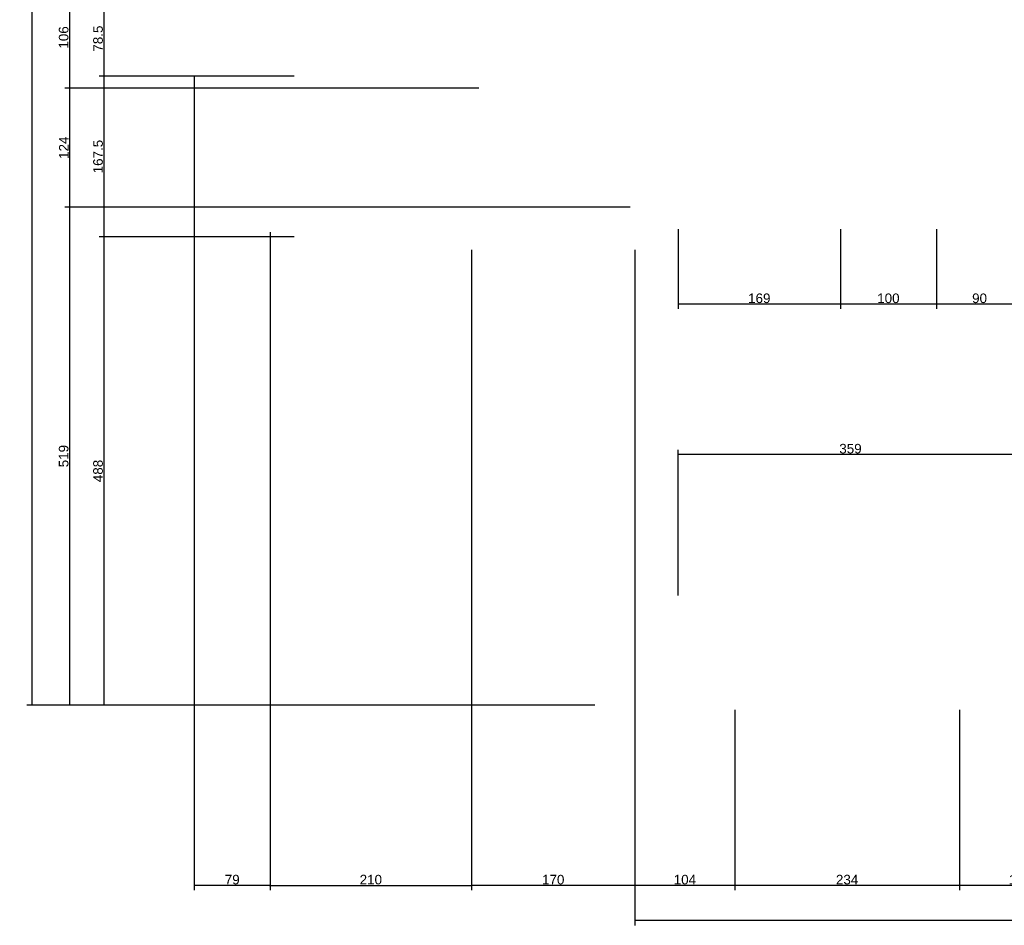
# Model space of a CAD drawing. Header units: millimetres. Extents: x 126553 to 403692, y -95821 to 38049.
# Tile 30 of 256: x 159215 to 160241, y -24824 to -23880. Entities that reach past the tile are written whole.
import ezdxf

# ---------------------------------------------------------------- set-up
doc = ezdxf.new("R2010")
doc.units = ezdxf.units.MM
doc.layers.add('11_wymiary', color=55, linetype='Continuous')
doc.layers.add('11_wymiary @ 50', color=55, linetype='Continuous')
doc.styles.add('11_RJ', font='arial.ttf')
doc.dimstyles.new('11_RJ (cc)', dxfattribs={"dimtxt": 0.2, "dimasz": 0.001, "dimexe": 0.1, "dimexo": 0.1, "dimgap": 0.02, "dimtad": 1, "dimdec": 1, "dimrnd": 0.5, "dimzin": 12, "dimdsep": 46, "dimtxsty": '11_RJ', "dimblk": 'OBLIQUE', "dimcen": 0, "dimdle": 0.01, "dimclrd": 256, "dimclre": 256, "dimclrt": 2, "dimazin": 3, "dimtfac": 1, "dimtdec": 1, "dimtofl": 0, "dimtmove": 0, "dimatfit": 3, "dimldrblk": 'DOT', "dimfxl": 1, "dimtolj": 1, "dimtzin": 13, "dimarcsym": 0})

# ---------------------------------------------------------------- blocks, each defined once
blk = doc.blocks.new('_Oblique')
at = {"color": 0, "linetype": 'ByBlock', "lineweight": -2}
blk.add_line((-0.5, -0.5), (0.5, 0.5), dxfattribs=at)
blk = doc.blocks.new('*D1204')
at = {"layer": '11_wymiary', "lineweight": -2, "transparency": 16777216}
for p, q in [((160194.4, -24599.2), (160194.4, -24787.4)), ((160320.4, -24599.2), (160320.4, -24787.4)), ((160320.9, -24782.4), (160193.9, -24782.4))]:
    blk.add_line(p, q, dxfattribs=at)
at = {"layer": 'Defpoints', "color": 0, "transparency": 16777216}
for p in [(160194.4, -24594.2), (160320.4, -24594.2), (160194.4, -24782.4)]:
    blk.add_point(p, dxfattribs=at)
at = {"layer": '11_wymiary', "lineweight": -2, "transparency": 16777216, "xscale": 0.05, "yscale": 0.05, "zscale": 0.05, "rotation": 180}
blk.add_blockref('_Oblique', (160194.4, -24782.4), dxfattribs=at)
at = {"layer": '11_wymiary', "lineweight": -2, "transparency": 16777216, "xscale": 0.05, "yscale": 0.05, "zscale": 0.05}
blk.add_blockref('_Oblique', (160320.4, -24782.4), dxfattribs=at)
at = {"layer": '11_wymiary', "color": 2, "transparency": 16777216, "insert": (160257.4, -24776.3), "char_height": 10, "attachment_point": 5, "style": '11_RJ'}
blk.add_mtext('\\A1;126', dxfattribs=at)
blk = doc.blocks.new('_Dot')
at = {"color": 0, "linetype": 'ByBlock', "lineweight": -2}
blk.add_line((-0.5, 0), (-1, 0), dxfattribs=at)
at = {"color": 0, "linetype": 'ByBlock', "const_width": 0.5}
blk.add_lwpolyline([(-0.25, 0, 1), (0.25, 0, 1)], format="xyb", close=True, dxfattribs=at)
blk = doc.blocks.new('*D1205')
at = {"layer": '11_wymiary', "lineweight": -2, "transparency": 16777216}
for p, q in [((159960.4, -24599.2), (159960.4, -24787.4)), ((160194.4, -24599.2), (160194.4, -24787.4)), ((160194.9, -24782.4), (159959.9, -24782.4))]:
    blk.add_line(p, q, dxfattribs=at)
at = {"layer": 'Defpoints', "color": 0, "transparency": 16777216}
for p in [(159960.4, -24594.2), (160194.4, -24594.2), (159960.4, -24782.4)]:
    blk.add_point(p, dxfattribs=at)
at = {"layer": '11_wymiary', "lineweight": -2, "transparency": 16777216, "xscale": 0.05, "yscale": 0.05, "zscale": 0.05, "rotation": 180}
blk.add_blockref('_Oblique', (159960.4, -24782.4), dxfattribs=at)
at = {"layer": '11_wymiary', "lineweight": -2, "transparency": 16777216, "xscale": 0.05, "yscale": 0.05, "zscale": 0.05}
blk.add_blockref('_Oblique', (160194.4, -24782.4), dxfattribs=at)
at = {"layer": '11_wymiary', "color": 2, "transparency": 16777216, "insert": (160077.4, -24776.3), "char_height": 10, "attachment_point": 5, "style": '11_RJ'}
blk.add_mtext('\\A1;234', dxfattribs=at)
blk = doc.blocks.new('*D1206')
at = {"layer": '11_wymiary', "lineweight": -2, "transparency": 16777216}
for p, q in [((159856.4, -24599.2), (159856.4, -24787.4)), ((159960.4, -24599.2), (159960.4, -24787.4)), ((159960.9, -24782.4), (159855.9, -24782.4))]:
    blk.add_line(p, q, dxfattribs=at)
at = {"layer": 'Defpoints', "color": 0, "transparency": 16777216}
for p in [(159856.4, -24594.2), (159960.4, -24594.2), (159856.4, -24782.4)]:
    blk.add_point(p, dxfattribs=at)
at = {"layer": '11_wymiary', "lineweight": -2, "transparency": 16777216, "xscale": 0.05, "yscale": 0.05, "zscale": 0.05, "rotation": 180}
blk.add_blockref('_Oblique', (159856.4, -24782.4), dxfattribs=at)
at = {"layer": '11_wymiary', "lineweight": -2, "transparency": 16777216, "xscale": 0.05, "yscale": 0.05, "zscale": 0.05}
blk.add_blockref('_Oblique', (159960.4, -24782.4), dxfattribs=at)
at = {"layer": '11_wymiary', "color": 2, "transparency": 16777216, "insert": (159908.4, -24776.3), "char_height": 10, "attachment_point": 5, "style": '11_RJ'}
blk.add_mtext('\\A1;104', dxfattribs=at)
blk = doc.blocks.new('*D1207')
at = {"layer": '11_wymiary', "lineweight": -2, "transparency": 16777216}
for p, q in [((159856.4, -24599.2), (159856.4, -24823.9)), ((164992.4, -24599.2), (164992.4, -24823.9)), ((164992.9, -24818.9), (159855.9, -24818.9))]:
    blk.add_line(p, q, dxfattribs=at)
at = {"layer": 'Defpoints', "color": 0, "transparency": 16777216}
for p in [(159856.4, -24594.2), (164992.4, -24594.2), (159856.4, -24818.9)]:
    blk.add_point(p, dxfattribs=at)
at = {"layer": '11_wymiary', "lineweight": -2, "transparency": 16777216, "xscale": 0.05, "yscale": 0.05, "zscale": 0.05, "rotation": 180}
blk.add_blockref('_Oblique', (159856.4, -24818.9), dxfattribs=at)
at = {"layer": '11_wymiary', "lineweight": -2, "transparency": 16777216, "xscale": 0.05, "yscale": 0.05, "zscale": 0.05}
blk.add_blockref('_Oblique', (164992.4, -24818.9), dxfattribs=at)
at = {"layer": '11_wymiary', "color": 2, "transparency": 16777216, "insert": (162424.4, -24812.8), "char_height": 10, "attachment_point": 5, "style": '11_RJ'}
blk.add_mtext('\\A1;5136', dxfattribs=at)
blk = doc.blocks.new('*D1208')
at = {"layer": '11_wymiary', "lineweight": -2, "transparency": 16777216}
for p, q in [((159814.6, -22982.2), (159222.9, -22982.2)), ((159227.9, -22981.7), (159227.9, -24594.7)), ((159814.6, -24594.2), (159222.9, -24594.2))]:
    blk.add_line(p, q, dxfattribs=at)
at = {"layer": 'Defpoints', "color": 0, "transparency": 16777216}
for p in [(159819.6, -22982.2), (159227.9, -24594.2), (159819.6, -24594.2)]:
    blk.add_point(p, dxfattribs=at)
at = {"layer": '11_wymiary', "lineweight": -2, "transparency": 16777216, "xscale": 0.05, "yscale": 0.05, "zscale": 0.05}
for p, rotation in [((159227.9, -22982.2), 90), ((159227.9, -24594.2), 270)]:
    blk.add_blockref('_Oblique', p, dxfattribs=dict(at, rotation=rotation))
at = {"layer": '11_wymiary', "color": 2, "transparency": 16777216, "insert": (159221.8, -23788.2), "char_height": 10, "attachment_point": 5, "rotation": 90, "style": '11_RJ'}
blk.add_mtext('\\A1;1612', dxfattribs=at)
blk = doc.blocks.new('*D1213')
at = {"layer": '11_wymiary', "lineweight": -2, "transparency": 16777216}
for p, q in [((159693.7, -23845.2), (159262.3, -23845.2)), ((159267.3, -23844.7), (159267.3, -23951.7)), ((159693.7, -23951.2), (159262.3, -23951.2))]:
    blk.add_line(p, q, dxfattribs=at)
at = {"layer": 'Defpoints', "color": 0, "transparency": 16777216}
for p in [(159698.7, -23845.2), (159267.3, -23951.2), (159698.7, -23951.2)]:
    blk.add_point(p, dxfattribs=at)
at = {"layer": '11_wymiary', "lineweight": -2, "transparency": 16777216, "xscale": 0.05, "yscale": 0.05, "zscale": 0.05}
for p, rotation in [((159267.3, -23845.2), 90), ((159267.3, -23951.2), 270)]:
    blk.add_blockref('_Oblique', p, dxfattribs=dict(at, rotation=rotation))
at = {"layer": '11_wymiary', "color": 2, "transparency": 16777216, "insert": (159261.2, -23898.2), "char_height": 10, "attachment_point": 5, "rotation": 90, "style": '11_RJ'}
blk.add_mtext('\\A1;106', dxfattribs=at)
blk = doc.blocks.new('*D1214')
at = {"layer": '11_wymiary', "lineweight": -2, "transparency": 16777216}
for p, q in [((159693.7, -23951.2), (159262.3, -23951.2)), ((159267.3, -23950.7), (159267.3, -24075.6)), ((159851.4, -24075.1), (159262.3, -24075.1))]:
    blk.add_line(p, q, dxfattribs=at)
at = {"layer": 'Defpoints', "color": 0, "transparency": 16777216}
for p in [(159698.7, -23951.2), (159267.3, -24075.1), (159856.4, -24075.1)]:
    blk.add_point(p, dxfattribs=at)
at = {"layer": '11_wymiary', "lineweight": -2, "transparency": 16777216, "xscale": 0.05, "yscale": 0.05, "zscale": 0.05}
for p, rotation in [((159267.3, -23951.2), 90), ((159267.3, -24075.1), 270)]:
    blk.add_blockref('_Oblique', p, dxfattribs=dict(at, rotation=rotation))
at = {"layer": '11_wymiary', "color": 2, "transparency": 16777216, "insert": (159261.3, -24013.2), "char_height": 10, "attachment_point": 5, "rotation": 90, "style": '11_RJ'}
blk.add_mtext('\\A1;124', dxfattribs=at)
blk = doc.blocks.new('*D1215')
at = {"layer": '11_wymiary', "lineweight": -2, "transparency": 16777216}
for p, q in [((159814.6, -24075.1), (159262.3, -24075.1)), ((159267.3, -24074.6), (159267.3, -24594.7)), ((159814.6, -24594.2), (159262.3, -24594.2))]:
    blk.add_line(p, q, dxfattribs=at)
at = {"layer": 'Defpoints', "color": 0, "transparency": 16777216}
for p in [(159819.6, -24075.1), (159267.3, -24594.2), (159819.6, -24594.2)]:
    blk.add_point(p, dxfattribs=at)
at = {"layer": '11_wymiary', "lineweight": -2, "transparency": 16777216, "xscale": 0.05, "yscale": 0.05, "zscale": 0.05}
for p, rotation in [((159267.3, -24075.1), 90), ((159267.3, -24594.2), 270)]:
    blk.add_blockref('_Oblique', p, dxfattribs=dict(at, rotation=rotation))
at = {"layer": '11_wymiary', "color": 2, "transparency": 16777216, "insert": (159261.2, -24334.7), "char_height": 10, "attachment_point": 5, "rotation": 90, "style": '11_RJ'}
blk.add_mtext('\\A1;519', dxfattribs=at)
blk = doc.blocks.new('*D1275')
at = {"layer": '11_wymiary', "lineweight": -2, "transparency": 16777216}
for p, q in [((160170.4, -24098.2), (160170.4, -24181.3)), ((160260.4, -24098.2), (160260.4, -24181.3)), ((160260.9, -24176.3), (160169.9, -24176.3))]:
    blk.add_line(p, q, dxfattribs=at)
at = {"layer": 'Defpoints', "color": 0, "transparency": 16777216}
for p in [(160170.4, -24093.2), (160260.4, -24093.2), (160170.4, -24176.3)]:
    blk.add_point(p, dxfattribs=at)
at = {"layer": '11_wymiary', "lineweight": -2, "transparency": 16777216, "xscale": 0.05, "yscale": 0.05, "zscale": 0.05, "rotation": 180}
blk.add_blockref('_Oblique', (160170.4, -24176.3), dxfattribs=at)
at = {"layer": '11_wymiary', "lineweight": -2, "transparency": 16777216, "xscale": 0.05, "yscale": 0.05, "zscale": 0.05}
blk.add_blockref('_Oblique', (160260.4, -24176.3), dxfattribs=at)
at = {"layer": '11_wymiary', "color": 2, "transparency": 16777216, "insert": (160215.4, -24170.2), "char_height": 10, "attachment_point": 5, "style": '11_RJ'}
blk.add_mtext('\\A1;90', dxfattribs=at)
blk = doc.blocks.new('*D1276')
at = {"layer": '11_wymiary', "lineweight": -2, "transparency": 16777216}
for p, q in [((160070.4, -24098.2), (160070.4, -24181.3)), ((160170.4, -24098.2), (160170.4, -24181.3)), ((160170.9, -24176.3), (160069.9, -24176.3))]:
    blk.add_line(p, q, dxfattribs=at)
at = {"layer": 'Defpoints', "color": 0, "transparency": 16777216}
for p in [(160070.4, -24093.2), (160170.4, -24093.2), (160070.4, -24176.3)]:
    blk.add_point(p, dxfattribs=at)
at = {"layer": '11_wymiary', "lineweight": -2, "transparency": 16777216, "xscale": 0.05, "yscale": 0.05, "zscale": 0.05, "rotation": 180}
blk.add_blockref('_Oblique', (160070.4, -24176.3), dxfattribs=at)
at = {"layer": '11_wymiary', "lineweight": -2, "transparency": 16777216, "xscale": 0.05, "yscale": 0.05, "zscale": 0.05}
blk.add_blockref('_Oblique', (160170.4, -24176.3), dxfattribs=at)
at = {"layer": '11_wymiary', "color": 2, "transparency": 16777216, "insert": (160120.4, -24170.2), "char_height": 10, "attachment_point": 5, "style": '11_RJ'}
blk.add_mtext('\\A1;100', dxfattribs=at)
blk = doc.blocks.new('*D1277')
at = {"layer": '11_wymiary', "lineweight": -2, "transparency": 16777216}
for p, q in [((159901.4, -24098.2), (159901.4, -24181.3)), ((160070.4, -24098.2), (160070.4, -24181.3)), ((160070.9, -24176.3), (159900.9, -24176.3))]:
    blk.add_line(p, q, dxfattribs=at)
at = {"layer": 'Defpoints', "color": 0, "transparency": 16777216}
for p in [(159901.4, -24093.2), (160070.4, -24093.2), (159901.4, -24176.3)]:
    blk.add_point(p, dxfattribs=at)
at = {"layer": '11_wymiary', "lineweight": -2, "transparency": 16777216, "xscale": 0.05, "yscale": 0.05, "zscale": 0.05, "rotation": 180}
blk.add_blockref('_Oblique', (159901.4, -24176.3), dxfattribs=at)
at = {"layer": '11_wymiary', "lineweight": -2, "transparency": 16777216, "xscale": 0.05, "yscale": 0.05, "zscale": 0.05}
blk.add_blockref('_Oblique', (160070.4, -24176.3), dxfattribs=at)
at = {"layer": '11_wymiary', "color": 2, "transparency": 16777216, "insert": (159985.9, -24170.2), "char_height": 10, "attachment_point": 5, "style": '11_RJ'}
blk.add_mtext('\\A1;169', dxfattribs=at)
blk = doc.blocks.new('*D1406')
at = {"layer": '11_wymiary', "lineweight": -2, "transparency": 16777216}
for p, q in [((159901.4, -24480.1), (159901.4, -24328.1)), ((160260.4, -24473.7), (160260.4, -24328.1)), ((160260.9, -24333.1), (159900.9, -24333.1))]:
    blk.add_line(p, q, dxfattribs=at)
at = {"layer": 'Defpoints', "color": 0, "transparency": 16777216}
for p in [(159901.4, -24333.1), (159901.4, -24485.1), (160260.4, -24478.7)]:
    blk.add_point(p, dxfattribs=at)
at = {"layer": '11_wymiary', "lineweight": -2, "transparency": 16777216, "xscale": 0.05, "yscale": 0.05, "zscale": 0.05, "rotation": 180}
blk.add_blockref('_Oblique', (159901.4, -24333.1), dxfattribs=at)
at = {"layer": '11_wymiary', "lineweight": -2, "transparency": 16777216, "xscale": 0.05, "yscale": 0.05, "zscale": 0.05}
blk.add_blockref('_Oblique', (160260.4, -24333.1), dxfattribs=at)
at = {"layer": '11_wymiary', "color": 2, "transparency": 16777216, "insert": (160080.9, -24327), "char_height": 10, "attachment_point": 5, "style": '11_RJ'}
blk.add_mtext('\\A1;359', dxfattribs=at)
blk = doc.blocks.new('*D1427')
at = {"layer": '11_wymiary', "lineweight": -2, "transparency": 16777216}
for p, q in [((159686.2, -24119.7), (159686.2, -24787.4)), ((159856.2, -24119.7), (159856.2, -24787.4)), ((159856.7, -24782.4), (159685.7, -24782.4))]:
    blk.add_line(p, q, dxfattribs=at)
at = {"layer": 'Defpoints', "color": 0, "transparency": 16777216}
for p in [(159686.2, -24114.7), (159856.2, -24114.7), (159686.2, -24782.4)]:
    blk.add_point(p, dxfattribs=at)
at = {"layer": '11_wymiary', "lineweight": -2, "transparency": 16777216, "xscale": 0.05, "yscale": 0.05, "zscale": 0.05, "rotation": 180}
blk.add_blockref('_Oblique', (159686.2, -24782.4), dxfattribs=at)
at = {"layer": '11_wymiary', "lineweight": -2, "transparency": 16777216, "xscale": 0.05, "yscale": 0.05, "zscale": 0.05}
blk.add_blockref('_Oblique', (159856.2, -24782.4), dxfattribs=at)
at = {"layer": '11_wymiary', "color": 2, "transparency": 16777216, "insert": (159771.2, -24776.3), "char_height": 10, "attachment_point": 5, "style": '11_RJ'}
blk.add_mtext('\\A1;170', dxfattribs=at)
blk = doc.blocks.new('*D1428')
at = {"layer": '11_wymiary', "lineweight": -2, "transparency": 16777216}
for p, q in [((159397.3, -23938.6), (159397.3, -24787.4)), ((159476.2, -24101.1), (159476.2, -24787.4)), ((159476.7, -24782.4), (159396.8, -24782.4))]:
    blk.add_line(p, q, dxfattribs=at)
at = {"layer": 'Defpoints', "color": 0, "transparency": 16777216}
for p in [(159397.3, -23933.6), (159476.2, -24096.1), (159397.3, -24782.4)]:
    blk.add_point(p, dxfattribs=at)
at = {"layer": '11_wymiary', "lineweight": -2, "transparency": 16777216, "xscale": 0.05, "yscale": 0.05, "zscale": 0.05, "rotation": 180}
blk.add_blockref('_Oblique', (159397.3, -24782.4), dxfattribs=at)
at = {"layer": '11_wymiary', "lineweight": -2, "transparency": 16777216, "xscale": 0.05, "yscale": 0.05, "zscale": 0.05}
blk.add_blockref('_Oblique', (159476.2, -24782.4), dxfattribs=at)
at = {"layer": '11_wymiary', "color": 2, "transparency": 16777216, "insert": (159436.8, -24776.3), "char_height": 10, "attachment_point": 5, "style": '11_RJ'}
blk.add_mtext('\\A1;79', dxfattribs=at)
blk = doc.blocks.new('*D1433')
at = {"layer": '11_wymiary', "lineweight": -2, "transparency": 16777216}
for p, q in [((159501.2, -23938.7), (159298.1, -23938.7)), ((159303.1, -23938.2), (159303.1, -24106.6)), ((159501.2, -24106.1), (159298.1, -24106.1))]:
    blk.add_line(p, q, dxfattribs=at)
at = {"layer": 'Defpoints', "color": 0, "transparency": 16777216}
for p in [(159506.2, -23938.7), (159303.1, -24106.1), (159506.2, -24106.1)]:
    blk.add_point(p, dxfattribs=at)
at = {"layer": '11_wymiary', "lineweight": -2, "transparency": 16777216, "xscale": 0.05, "yscale": 0.05, "zscale": 0.05}
for p, rotation in [((159303.1, -23938.7), 90), ((159303.1, -24106.1), 270)]:
    blk.add_blockref('_Oblique', p, dxfattribs=dict(at, rotation=rotation))
at = {"layer": '11_wymiary', "color": 2, "transparency": 16777216, "insert": (159297, -24022.4), "char_height": 10, "attachment_point": 5, "rotation": 90, "style": '11_RJ'}
blk.add_mtext('\\A1;167.5', dxfattribs=at)
blk = doc.blocks.new('*D1434')
at = {"layer": '11_wymiary', "lineweight": -2, "transparency": 16777216}
for p, q in [((159501.2, -24106.1), (159298.1, -24106.1)), ((159303.1, -24105.6), (159303.1, -24594.7)), ((159693.7, -24594.2), (159298.1, -24594.2))]:
    blk.add_line(p, q, dxfattribs=at)
at = {"layer": 'Defpoints', "color": 0, "transparency": 16777216}
for p in [(159506.2, -24106.1), (159303.1, -24594.2), (159698.7, -24594.2)]:
    blk.add_point(p, dxfattribs=at)
at = {"layer": '11_wymiary', "lineweight": -2, "transparency": 16777216, "xscale": 0.05, "yscale": 0.05, "zscale": 0.05}
for p, rotation in [((159303.1, -24106.1), 90), ((159303.1, -24594.2), 270)]:
    blk.add_blockref('_Oblique', p, dxfattribs=dict(at, rotation=rotation))
at = {"layer": '11_wymiary', "color": 2, "transparency": 16777216, "insert": (159297, -24350.2), "char_height": 10, "attachment_point": 5, "rotation": 90, "style": '11_RJ'}
blk.add_mtext('\\A1;488', dxfattribs=at)
blk = doc.blocks.new('*D1435')
at = {"layer": '11_wymiary', "lineweight": -2, "transparency": 16777216}
for p, q in [((159476.2, -24101.1), (159476.2, -24787.4)), ((159686.2, -24119.7), (159686.2, -24787.4)), ((159475.7, -24782.4), (159686.7, -24782.4))]:
    blk.add_line(p, q, dxfattribs=at)
at = {"layer": 'Defpoints', "color": 0, "transparency": 16777216}
for p in [(159476.2, -24096.1), (159686.2, -24114.7), (159686.2, -24782.4)]:
    blk.add_point(p, dxfattribs=at)
at = {"layer": '11_wymiary', "lineweight": -2, "transparency": 16777216, "xscale": 0.05, "yscale": 0.05, "zscale": 0.05, "rotation": 180}
blk.add_blockref('_Oblique', (159476.2, -24782.4), dxfattribs=at)
at = {"layer": '11_wymiary', "lineweight": -2, "transparency": 16777216, "xscale": 0.05, "yscale": 0.05, "zscale": 0.05}
blk.add_blockref('_Oblique', (159686.2, -24782.4), dxfattribs=at)
at = {"layer": '11_wymiary', "color": 2, "transparency": 16777216, "insert": (159581.2, -24776.3), "char_height": 10, "attachment_point": 5, "style": '11_RJ'}
blk.add_mtext('\\A1;210', dxfattribs=at)
blk = doc.blocks.new('*D1436')
at = {"layer": '11_wymiary', "lineweight": -2, "transparency": 16777216}
blk.add_line((159303.1, -23859.6), (159303.1, -23939.2), dxfattribs=at)
at = {"layer": 'Defpoints', "color": 0, "transparency": 16777216}
for p in [(159303.1, -23860.1), (159303.1, -23938.7), (159303.1, -23938.7)]:
    blk.add_point(p, dxfattribs=at)
at = {"layer": '11_wymiary', "lineweight": -2, "transparency": 16777216, "xscale": 0.05, "yscale": 0.05, "zscale": 0.05}
for p, rotation in [((159303.1, -23860.1), 90), ((159303.1, -23938.7), 270)]:
    blk.add_blockref('_Oblique', p, dxfattribs=dict(at, rotation=rotation))
at = {"layer": '11_wymiary', "color": 2, "transparency": 16777216, "insert": (159297, -23899.4), "char_height": 10, "attachment_point": 5, "rotation": 90, "style": '11_RJ'}
blk.add_mtext('\\A1;78.5', dxfattribs=at)

msp = doc.modelspace()

# ---------------------------------------------------------------- dimensions: what is measured, and where the dimension line sits
at = {"layer": '11_wymiary @ 50'}
for base, p1, p2, picture, middle in [((159227.8883, -24594.24344), (159819.60541, -22982.24344), (159819.60541, -24594.24344), '*D1208', (159221.78257, -23788.24344)), ((159267.31444, -23951.24344), (159698.6784, -23845.24344), (159698.6784, -23951.24344), '*D1213', (159261.20871, -23898.24344)), ((159303.10422, -23938.67168), (159303.10422, -23860.09807), (159303.10422, -23938.67168), '*D1436', (159296.99849, -23899.38487)), ((159303.10422, -24106.10545), (159506.23935, -23938.67168), (159506.23935, -24106.10545), '*D1433', (159296.99849, -24022.38856)), ((159267.29607, -24075.14687), (159698.6784, -23951.24344), (159856.36721, -24075.14687), '*D1214', (159261.27561, -24013.19515)), ((159267.29607, -24594.24344), (159819.60541, -24075.14687), (159819.60541, -24594.24344), '*D1215', (159261.19034, -24334.69515)), ((159303.10422, -24594.24344), (159506.23935, -24106.10545), (159698.6784, -24594.24344), '*D1434', (159296.99849, -24350.17444))]:
    dim = msp.add_linear_dim(base=base, p1=p1, p2=p2, angle=90, dimstyle='11_RJ (cc)', override={"dimscale": 50, "dimtix": 0, "dimtofl": 0, "dimtmove": 0, "dimatfit": 3}, dxfattribs=at)
    dim.commit()
    dim.dimension.update_dxf_attribs({"geometry": picture, "text_midpoint": middle})
for base, p1, p2, picture, middle in [((159397.33727, -24782.41342), (159476.23935, -24096.10545), (159397.33727, -23933.6058), '*D1428', (159436.78831, -24776.30769)), ((159686.23935, -24782.41342), (159476.23935, -24096.10545), (159686.23935, -24114.67168), '*D1435', (159581.23935, -24776.30769)), ((159901.36721, -24176.3346), (160070.36721, -24093.24344), (159901.36721, -24093.24344), '*D1277', (159985.86721, -24170.22887)), ((160070.36721, -24176.3346), (160170.36721, -24093.24344), (160070.36721, -24093.24344), '*D1276', (160120.36721, -24170.22887)), ((160170.36721, -24176.3346), (160260.36721, -24093.24344), (160170.36721, -24093.24344), '*D1275', (160215.36721, -24170.22887)), ((159686.23935, -24782.41342), (159856.23935, -24114.67168), (159686.23935, -24114.67168), '*D1427', (159771.23935, -24776.30769)), ((159901.36721, -24333.08255), (160260.36721, -24478.74344), (159901.36721, -24485.08387), '*D1406', (160080.86721, -24326.97341)), ((159856.36721, -24782.41342), (159960.36721, -24594.24344), (159856.36721, -24594.24344), '*D1206', (159908.36721, -24776.30769)), ((159856.36721, -24818.88031), (164992.36721, -24594.24344), (159856.36721, -24594.24344), '*D1207', (162424.36721, -24812.77116)), ((159960.36721, -24782.41342), (160194.36721, -24594.24344), (159960.36721, -24594.24344), '*D1205', (160077.36721, -24776.30428)), ((160194.36721, -24782.41342), (160320.36721, -24594.24344), (160194.36721, -24594.24344), '*D1204', (160257.36721, -24776.30769))]:
    dim = msp.add_linear_dim(base=base, p1=p1, p2=p2, dimstyle='11_RJ (cc)', override={"dimscale": 50, "dimtix": 0, "dimtofl": 0, "dimtmove": 0, "dimatfit": 3}, dxfattribs=at)
    dim.commit()
    dim.dimension.update_dxf_attribs({"geometry": picture, "text_midpoint": middle})

doc.saveas('drawing.dxf')
